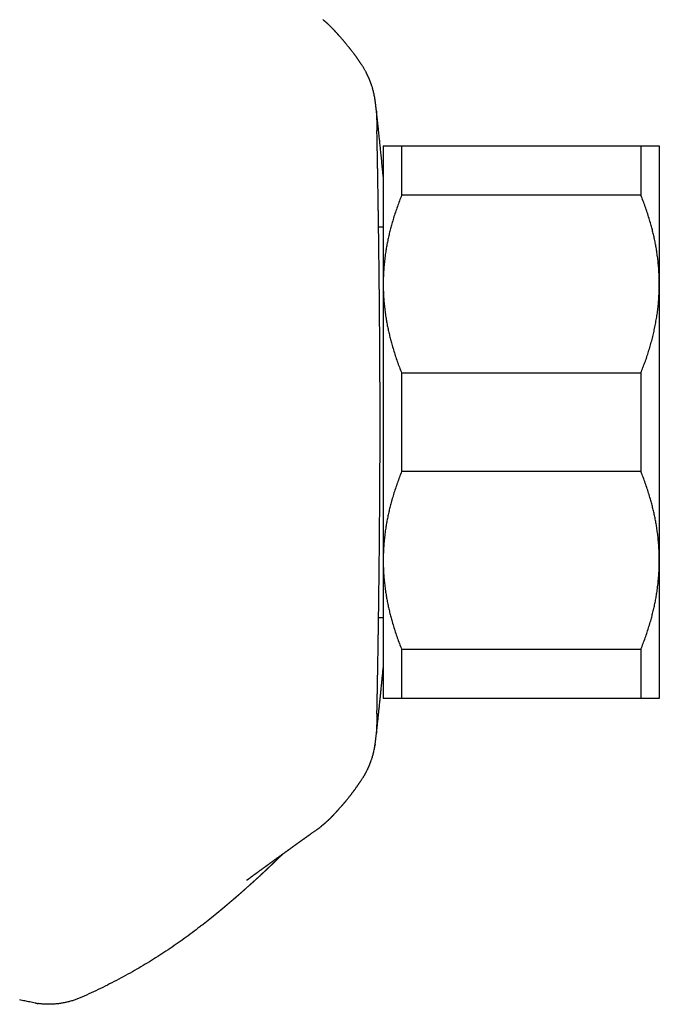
# Model space of a CAD drawing. Header units: millimetres. Extents: x 8 to 755, y 12 to 444.
# Tile 3 of 44: x 177 to 212, y 355 to 408. Entities that reach past the tile are written whole.
import ezdxf

# ---------------------------------------------------------------- set-up
doc = ezdxf.new("R2010")
doc.units = ezdxf.units.MM

msp = doc.modelspace()

# ---------------------------------------------------------------- linework, layer by layer
at = {"color": 7, "linetype": 'Continuous', "lineweight": 30}
for p, q in [((194.242, 407.734), (194.233, 407.745)), ((195.738, 405.874), (195.739, 405.873)), ((196.491, 403.927), (196.482, 403.99)), ((196.569, 403.312), (196.491, 403.927)), ((196.569, 403.306), (196.491, 403.923)), ((196.934, 401.427), (196.934, 393.927)), ((197.934, 401.427), (197.934, 398.749)), ((197.934, 401.427), (210.934, 401.427)), ((210.934, 401.427), (210.934, 398.749)), ((211.934, 401.427), (211.934, 393.927)), ((210.934, 398.749), (197.934, 398.749)), ((196.934, 397.027), (196.682, 397.027)), ((196.934, 397.027), (196.682, 397.027)), ((196.934, 393.927), (196.934, 378.927)), ((211.934, 393.927), (211.934, 378.927)), ((197.934, 389.105), (197.934, 383.749)), ((197.934, 389.105), (210.934, 389.105)), ((210.934, 389.105), (210.934, 383.749)), ((210.934, 383.749), (197.934, 383.749)), ((196.934, 378.927), (196.934, 371.427)), ((211.934, 378.927), (211.934, 371.427)), ((196.682, 375.827), (196.934, 375.827)), ((196.682, 375.827), (196.934, 375.827)), ((197.934, 374.105), (210.934, 374.105)), ((197.934, 374.105), (197.934, 371.427)), ((210.934, 374.105), (210.934, 371.427)), ((210.934, 371.427), (197.934, 371.427)), ((196.491, 368.931), (196.569, 369.548)), ((196.491, 368.927), (196.569, 369.543)), ((196.491, 368.927), (196.479, 368.851)), ((195.738, 366.981), (195.738, 366.981)), ((193.21, 364.23), (193.206, 364.227)), ((193.21, 364.23), (193.206, 364.227)), ((180.416, 355.159), (180.424, 355.163)), ((180.427, 355.164), (180.427, 355.164)), ((178.062, 354.891), (178.024, 354.897))]:
    msp.add_line(p, q, dxfattribs=at)
for points, knots in [([(194.245, 407.737), (194.242, 407.74), (194.236, 407.746), (194.227, 407.756), (194.218, 407.765), (194.207, 407.776), (194.194, 407.79), (194.177, 407.807), (194.16, 407.826), (194.142, 407.844), (194.125, 407.86), (194.111, 407.875), (194.097, 407.888), (194.081, 407.905), (194.06, 407.925), (194.034, 407.95), (194.007, 407.976), (193.977, 408.005), (193.948, 408.032), (193.922, 408.056), (193.899, 408.076), (193.877, 408.096), (193.855, 408.116), (193.833, 408.136), (193.811, 408.155), (193.787, 408.176), (193.763, 408.197), (193.742, 408.215), (193.723, 408.231), (193.705, 408.246), (193.684, 408.264), (193.668, 408.276), (193.66, 408.283)], [0, 0, 0, 0, 0.014027, 0.034208, 0.049797, 0.06623, 0.092641, 0.123925, 0.155821, 0.189405, 0.218992, 0.243934, 0.267242, 0.290627, 0.332523, 0.37585, 0.423372, 0.476398, 0.530376, 0.572186, 0.608499, 0.645448, 0.682181, 0.717872, 0.755811, 0.793054, 0.83437, 0.873825, 0.897481, 0.926306, 0.960474, 1, 1, 1, 1]), ([(195.739, 405.874), (195.738, 405.875), (195.73, 405.886), (195.717, 405.906), (195.698, 405.933), (195.682, 405.956), (195.667, 405.978), (195.654, 405.997), (195.64, 406.017), (195.623, 406.041), (195.602, 406.071), (195.58, 406.104), (195.558, 406.135), (195.538, 406.163), (195.517, 406.192), (195.495, 406.223), (195.469, 406.259), (195.443, 406.295), (195.416, 406.331), (195.39, 406.367), (195.362, 406.405), (195.332, 406.446), (195.298, 406.49), (195.264, 406.536), (195.23, 406.58), (195.199, 406.621), (195.172, 406.655), (195.148, 406.687), (195.123, 406.719), (195.093, 406.757), (195.057, 406.801), (195.02, 406.848), (194.982, 406.895), (194.945, 406.941), (194.908, 406.985), (194.875, 407.026), (194.847, 407.059), (194.824, 407.087), (194.803, 407.112), (194.78, 407.139), (194.753, 407.17), (194.721, 407.208), (194.686, 407.249), (194.649, 407.291), (194.613, 407.332), (194.579, 407.371), (194.547, 407.407), (194.522, 407.435), (194.504, 407.455), (194.492, 407.468), (194.481, 407.481), (194.468, 407.495), (194.452, 407.513), (194.431, 407.536), (194.406, 407.563), (194.38, 407.592), (194.355, 407.618), (194.335, 407.64), (194.318, 407.659), (194.305, 407.673), (194.293, 407.686), (194.279, 407.7), (194.261, 407.72), (194.246, 407.736), (194.237, 407.746), (194.235, 407.747)], [0, 0, 0, 0, 0.002223, 0.020969, 0.037075, 0.051567, 0.064596, 0.075713, 0.086502, 0.100076, 0.118515, 0.138408, 0.156155, 0.171772, 0.185752, 0.205166, 0.224056, 0.244064, 0.263871, 0.282642, 0.301569, 0.323349, 0.345912, 0.370816, 0.394464, 0.415305, 0.433334, 0.448106, 0.463289, 0.482665, 0.505475, 0.531121, 0.553268, 0.577181, 0.601106, 0.62166, 0.63876, 0.65241, 0.664261, 0.677466, 0.693795, 0.712946, 0.734981, 0.757552, 0.779012, 0.799349, 0.818543, 0.83532, 0.843339, 0.850351, 0.856356, 0.863151, 0.872782, 0.885257, 0.899375, 0.916774, 0.931163, 0.942604, 0.952306, 0.960703, 0.965651, 0.973398, 0.984112, 0.997801, 1, 1, 1, 1]), ([(196.491, 403.924), (196.485, 403.967), (196.473, 404.052), (196.451, 404.173), (196.428, 404.284), (196.404, 404.385), (196.38, 404.476), (196.357, 404.557), (196.336, 404.628), (196.316, 404.69), (196.299, 404.742), (196.285, 404.783), (196.274, 404.813), (196.267, 404.834), (196.261, 404.851), (196.256, 404.864), (196.251, 404.877), (196.245, 404.893), (196.237, 404.914), (196.227, 404.94), (196.215, 404.971), (196.202, 405.002), (196.189, 405.035), (196.175, 405.068), (196.161, 405.101), (196.146, 405.135), (196.132, 405.166), (196.121, 405.192), (196.111, 405.213), (196.104, 405.228), (196.098, 405.241), (196.093, 405.251), (196.087, 405.264), (196.079, 405.282), (196.067, 405.306), (196.052, 405.336), (196.034, 405.373), (196.012, 405.416), (195.986, 405.465), (195.956, 405.52), (195.922, 405.581), (195.883, 405.648), (195.84, 405.719), (195.792, 405.795), (195.757, 405.847), (195.739, 405.874)], [0, 0, 0, 0, 0.058547, 0.11297, 0.163228, 0.209286, 0.251113, 0.288688, 0.321995, 0.351022, 0.375766, 0.396225, 0.40951, 0.420061, 0.42789, 0.43393, 0.441356, 0.450457, 0.461241, 0.478831, 0.497965, 0.517156, 0.536406, 0.556071, 0.575804, 0.595608, 0.614604, 0.630814, 0.641545, 0.650513, 0.657718, 0.663162, 0.669373, 0.678677, 0.691323, 0.707312, 0.726639, 0.749296, 0.775276, 0.804564, 0.837145, 0.873002, 0.912113, 0.954454, 1, 1, 1, 1]), ([(196.569, 403.312), (196.569, 403.311), (196.569, 403.31), (196.569, 403.302), (196.569, 403.289), (196.57, 403.27), (196.57, 403.246), (196.571, 403.217), (196.572, 403.183), (196.573, 403.143), (196.573, 403.098), (196.574, 403.047), (196.576, 402.992), (196.577, 402.931), (196.578, 402.865), (196.58, 402.794), (196.581, 402.718), (196.583, 402.636), (196.585, 402.55), (196.587, 402.458), (196.589, 402.362), (196.591, 402.294), (196.592, 402.26)], [0, 0, 0, 0, 0.049865, 0.099746, 0.149673, 0.199616, 0.24973, 0.299859, 0.350036, 0.400228, 0.450093, 0.499974, 0.5499, 0.599842, 0.649954, 0.700082, 0.750255, 0.800444, 0.850295, 0.900177, 0.950073, 1, 1, 1, 1]), ([(196.934, 399.762), (196.929, 399.822), (196.917, 399.944), (196.901, 400.122), (196.884, 400.296), (196.867, 400.468), (196.851, 400.638), (196.834, 400.805), (196.818, 400.967), (196.803, 401.124), (196.787, 401.277), (196.772, 401.424), (196.757, 401.566), (196.743, 401.703), (196.729, 401.835), (196.716, 401.961), (196.703, 402.082), (196.692, 402.188), (196.682, 402.28), (196.673, 402.361), (196.665, 402.438), (196.657, 402.511), (196.649, 402.581), (196.642, 402.648), (196.635, 402.711), (196.627, 402.78), (196.62, 402.851), (196.611, 402.925), (196.604, 402.992), (196.597, 403.052), (196.591, 403.107), (196.586, 403.157), (196.58, 403.203), (196.576, 403.242), (196.573, 403.273), (196.57, 403.295), (196.569, 403.308), (196.569, 403.31), (196.569, 403.31)], [0, 0, 0, 0, 0.026685, 0.053779, 0.080875, 0.107969, 0.136241, 0.164516, 0.192789, 0.221144, 0.249502, 0.277858, 0.306359, 0.334862, 0.363363, 0.391947, 0.420533, 0.449117, 0.470674, 0.49223, 0.513803, 0.535375, 0.556617, 0.577859, 0.599116, 0.620373, 0.650248, 0.680126, 0.710002, 0.73997, 0.769942, 0.799911, 0.834828, 0.86975, 0.904667, 0.939733, 0.974803, 1, 1, 1, 1]), ([(196.765, 386.427), (196.765, 386.562), (196.764, 386.834), (196.764, 387.241), (196.763, 387.647), (196.762, 388.054), (196.76, 388.46), (196.759, 388.865), (196.757, 389.266), (196.755, 389.67), (196.752, 390.078), (196.75, 390.49), (196.747, 390.899), (196.744, 391.289), (196.741, 391.659), (196.738, 392.009), (196.735, 392.357), (196.732, 392.701), (196.729, 393.025), (196.726, 393.327), (196.724, 393.609), (196.721, 393.888), (196.718, 394.162), (196.715, 394.432), (196.712, 394.724), (196.708, 395.036), (196.704, 395.367), (196.7, 395.694), (196.696, 396.016), (196.692, 396.328), (196.688, 396.63), (196.684, 396.924), (196.68, 397.212), (196.676, 397.495), (196.672, 397.757), (196.668, 398), (196.665, 398.225), (196.661, 398.445), (196.658, 398.659), (196.654, 398.868), (196.651, 399.092), (196.647, 399.328), (196.643, 399.576), (196.639, 399.817), (196.635, 400.05), (196.631, 400.284), (196.627, 400.516), (196.622, 400.747), (196.618, 400.968), (196.614, 401.18), (196.611, 401.384), (196.607, 401.579), (196.603, 401.765), (196.599, 401.941), (196.596, 402.107), (196.593, 402.209), (196.592, 402.26)], [0, 0, 0, 0, 0.019748, 0.039503, 0.059257, 0.079006, 0.098878, 0.11875, 0.13838, 0.158009, 0.178548, 0.199092, 0.219637, 0.240175, 0.258133, 0.276098, 0.294065, 0.312029, 0.329987, 0.34507, 0.360154, 0.375237, 0.39009, 0.404945, 0.419799, 0.438669, 0.457546, 0.476425, 0.495302, 0.514172, 0.532245, 0.550326, 0.568408, 0.586488, 0.604562, 0.619742, 0.634923, 0.650102, 0.665052, 0.680002, 0.694951, 0.713938, 0.732931, 0.751928, 0.770922, 0.789908, 0.810741, 0.831583, 0.852429, 0.873272, 0.894104, 0.915276, 0.936459, 0.957645, 0.978828, 1, 1, 1, 1]), ([(196.934, 401.427), (196.935, 401.427), (196.935, 401.427), (196.943, 401.427), (196.96, 401.427), (196.986, 401.427), (197.02, 401.427), (197.06, 401.427), (197.105, 401.427), (197.153, 401.427), (197.206, 401.427), (197.264, 401.427), (197.327, 401.427), (197.401, 401.427), (197.488, 401.427), (197.589, 401.427), (197.697, 401.427), (197.811, 401.427), (197.893, 401.427), (197.934, 401.427)], [0, 0, 0, 0, 0.031424, 0.094899, 0.158401, 0.221913, 0.285416, 0.348893, 0.402256, 0.455625, 0.508989, 0.561409, 0.613834, 0.666254, 0.732989, 0.799742, 0.866504, 0.933261, 1, 1, 1, 1]), ([(210.934, 401.427), (210.973, 401.427), (211.052, 401.427), (211.161, 401.427), (211.265, 401.427), (211.362, 401.427), (211.448, 401.427), (211.523, 401.427), (211.588, 401.427), (211.648, 401.427), (211.702, 401.427), (211.751, 401.427), (211.798, 401.427), (211.841, 401.427), (211.879, 401.427), (211.907, 401.427), (211.925, 401.427), (211.933, 401.427), (211.934, 401.427), (211.934, 401.427)], [0, 0, 0, 0, 0.063626, 0.127269, 0.190915, 0.254554, 0.318177, 0.37151, 0.424847, 0.47818, 0.530958, 0.583741, 0.636519, 0.702912, 0.769334, 0.835765, 0.902186, 0.968576, 1, 1, 1, 1]), ([(197.934, 398.749), (197.894, 398.647), (197.813, 398.443), (197.701, 398.135), (197.594, 397.826), (197.494, 397.514), (197.407, 397.218), (197.331, 396.938), (197.265, 396.673), (197.204, 396.408), (197.15, 396.144), (197.102, 395.879), (197.055, 395.59), (197.014, 395.278), (196.978, 394.941), (196.953, 394.603), (196.937, 394.265), (196.935, 394.04), (196.934, 393.927)], [0, 0, 0, 0, 0.065617, 0.131252, 0.19689, 0.262521, 0.328134, 0.383158, 0.438187, 0.493212, 0.547625, 0.602042, 0.656455, 0.725142, 0.793864, 0.862595, 0.931314, 1, 1, 1, 1]), ([(211.934, 393.927), (211.934, 393.983), (211.933, 394.143), (211.925, 394.407), (211.908, 394.718), (211.882, 395.029), (211.847, 395.339), (211.807, 395.632), (211.762, 395.908), (211.714, 396.167), (211.661, 396.423), (211.603, 396.677), (211.54, 396.929), (211.466, 397.202), (211.38, 397.497), (211.279, 397.813), (211.171, 398.127), (211.057, 398.439), (210.975, 398.646), (210.934, 398.749)], [0, 0, 0, 0, 0.034083, 0.097391, 0.160725, 0.224069, 0.287405, 0.350714, 0.403934, 0.457159, 0.510379, 0.562664, 0.614953, 0.667239, 0.733776, 0.800332, 0.866897, 0.933458, 1, 1, 1, 1]), ([(196.934, 393.927), (196.935, 393.871), (196.935, 393.711), (196.943, 393.448), (196.961, 393.136), (196.987, 392.825), (197.021, 392.515), (197.062, 392.222), (197.107, 391.946), (197.155, 391.688), (197.208, 391.431), (197.266, 391.177), (197.329, 390.926), (197.403, 390.652), (197.489, 390.357), (197.59, 390.042), (197.698, 389.728), (197.812, 389.415), (197.893, 389.209), (197.934, 389.105)], [0, 0, 0, 0, 0.034083, 0.097391, 0.160725, 0.224069, 0.287405, 0.350714, 0.403934, 0.457159, 0.510379, 0.562664, 0.614953, 0.667239, 0.733776, 0.800332, 0.866897, 0.933458, 1, 1, 1, 1]), ([(210.934, 389.105), (210.972, 389.201), (211.048, 389.392), (211.154, 389.68), (211.255, 389.97), (211.35, 390.262), (211.438, 390.555), (211.521, 390.851), (211.596, 391.149), (211.665, 391.449), (211.727, 391.753), (211.781, 392.06), (211.828, 392.368), (211.866, 392.677), (211.897, 392.988), (211.918, 393.301), (211.932, 393.614), (211.933, 393.823), (211.934, 393.927)], [0, 0, 0, 0, 0.061481, 0.12297, 0.184459, 0.245938, 0.307751, 0.369576, 0.4314, 0.493211, 0.556282, 0.61937, 0.682456, 0.745525, 0.809135, 0.872763, 0.936391, 1, 1, 1, 1]), ([(196.592, 370.601), (196.593, 370.649), (196.596, 370.745), (196.599, 370.901), (196.602, 371.066), (196.606, 371.241), (196.61, 371.424), (196.613, 371.616), (196.617, 371.817), (196.621, 372.028), (196.625, 372.251), (196.629, 372.486), (196.634, 372.73), (196.638, 372.973), (196.642, 373.214), (196.646, 373.45), (196.65, 373.693), (196.654, 373.943), (196.658, 374.185), (196.661, 374.418), (196.665, 374.641), (196.668, 374.868), (196.672, 375.097), (196.675, 375.329), (196.679, 375.586), (196.683, 375.87), (196.687, 376.181), (196.692, 376.498), (196.696, 376.82), (196.7, 377.142), (196.704, 377.463), (196.708, 377.783), (196.712, 378.107), (196.715, 378.435), (196.719, 378.749), (196.722, 379.049), (196.725, 379.334), (196.727, 379.619), (196.73, 379.906), (196.733, 380.193), (196.735, 380.509), (196.738, 380.853), (196.741, 381.228), (196.744, 381.605), (196.747, 381.985), (196.75, 382.371), (196.752, 382.763), (196.755, 383.161), (196.757, 383.561), (196.759, 383.963), (196.76, 384.368), (196.762, 384.776), (196.763, 385.188), (196.764, 385.6), (196.764, 386.013), (196.765, 386.289), (196.765, 386.427)], [0, 0, 0, 0, 0.019991, 0.039987, 0.059984, 0.079975, 0.100086, 0.120198, 0.140074, 0.159949, 0.180715, 0.201488, 0.22226, 0.243026, 0.261335, 0.279651, 0.297969, 0.316284, 0.334593, 0.349972, 0.365353, 0.380731, 0.395875, 0.411019, 0.426162, 0.445417, 0.46468, 0.483945, 0.503208, 0.522463, 0.540703, 0.55895, 0.5772, 0.595447, 0.613688, 0.629011, 0.644335, 0.659658, 0.674743, 0.689829, 0.704913, 0.724108, 0.743311, 0.762516, 0.781719, 0.800913, 0.820665, 0.840425, 0.860188, 0.879948, 0.899699, 0.919753, 0.939816, 0.959883, 0.979946, 1, 1, 1, 1]), ([(197.934, 383.749), (197.894, 383.647), (197.813, 383.443), (197.701, 383.135), (197.594, 382.826), (197.494, 382.514), (197.407, 382.218), (197.331, 381.938), (197.265, 381.673), (197.204, 381.408), (197.15, 381.144), (197.102, 380.879), (197.055, 380.59), (197.014, 380.278), (196.978, 379.941), (196.953, 379.603), (196.937, 379.265), (196.935, 379.04), (196.934, 378.927)], [0, 0, 0, 0, 0.065617, 0.131252, 0.19689, 0.262521, 0.328134, 0.383158, 0.438187, 0.493212, 0.547625, 0.602042, 0.656455, 0.725142, 0.793864, 0.862595, 0.931314, 1, 1, 1, 1]), ([(211.934, 378.927), (211.934, 378.983), (211.933, 379.143), (211.925, 379.407), (211.908, 379.718), (211.882, 380.029), (211.847, 380.339), (211.807, 380.632), (211.762, 380.908), (211.714, 381.167), (211.661, 381.423), (211.603, 381.677), (211.54, 381.929), (211.466, 382.202), (211.38, 382.497), (211.279, 382.813), (211.171, 383.127), (211.057, 383.439), (210.975, 383.646), (210.934, 383.749)], [0, 0, 0, 0, 0.034083, 0.097391, 0.160725, 0.224069, 0.287405, 0.350714, 0.403934, 0.457159, 0.510379, 0.562664, 0.614953, 0.667239, 0.733776, 0.800332, 0.866897, 0.933458, 1, 1, 1, 1]), ([(196.934, 378.927), (196.935, 378.871), (196.935, 378.711), (196.943, 378.448), (196.961, 378.136), (196.987, 377.825), (197.021, 377.515), (197.062, 377.222), (197.107, 376.946), (197.155, 376.688), (197.208, 376.431), (197.266, 376.177), (197.329, 375.926), (197.403, 375.652), (197.489, 375.357), (197.59, 375.042), (197.698, 374.728), (197.812, 374.415), (197.893, 374.209), (197.934, 374.105)], [0, 0, 0, 0, 0.0340829, 0.0973908, 0.1607248, 0.2240686, 0.2874046, 0.350714, 0.403934, 0.4571588, 0.5103792, 0.5626641, 0.6149532, 0.6672386, 0.7337764, 0.8003325, 0.8668972, 0.9334582, 1, 1, 1, 1]), ([(210.934, 374.105), (210.975, 374.207), (211.055, 374.411), (211.168, 374.719), (211.275, 375.029), (211.374, 375.34), (211.461, 375.636), (211.538, 375.917), (211.604, 376.181), (211.664, 376.446), (211.719, 376.711), (211.767, 376.975), (211.813, 377.264), (211.855, 377.577), (211.89, 377.913), (211.915, 378.251), (211.931, 378.589), (211.933, 378.814), (211.934, 378.927)], [0, 0, 0, 0, 0.065617, 0.131252, 0.19689, 0.262521, 0.328134, 0.383158, 0.438187, 0.493212, 0.547625, 0.602042, 0.656455, 0.725142, 0.793864, 0.862595, 0.931314, 1, 1, 1, 1]), ([(196.569, 369.543), (196.569, 369.543), (196.569, 369.544), (196.57, 369.553), (196.571, 369.567), (196.573, 369.586), (196.576, 369.61), (196.579, 369.638), (196.582, 369.667), (196.585, 369.697), (196.589, 369.729), (196.593, 369.765), (196.597, 369.803), (196.602, 369.844), (196.607, 369.888), (196.613, 369.941), (196.62, 370.006), (196.628, 370.082), (196.637, 370.165), (196.647, 370.253), (196.657, 370.348), (196.668, 370.449), (196.68, 370.556), (196.692, 370.671), (196.705, 370.791), (196.719, 370.918), (196.733, 371.051), (196.746, 371.178), (196.758, 371.298), (196.77, 371.41), (196.782, 371.525), (196.794, 371.643), (196.806, 371.763), (196.818, 371.886), (196.831, 372.012), (196.845, 372.159), (196.862, 372.329), (196.881, 372.523), (196.9, 372.723), (196.918, 372.913), (196.929, 373.038), (196.934, 373.093)], [0, 0, 0, 0, 0.02734, 0.054682, 0.082023, 0.109435, 0.13685, 0.164262, 0.184926, 0.205589, 0.226266, 0.246943, 0.267332, 0.287721, 0.308124, 0.328527, 0.357075, 0.385626, 0.414174, 0.442806, 0.47144, 0.500072, 0.529403, 0.558736, 0.588067, 0.61749, 0.646915, 0.676337, 0.698537, 0.720736, 0.742953, 0.765171, 0.787022, 0.808874, 0.830743, 0.852611, 0.883504, 0.9144, 0.945292, 0.976297, 1, 1, 1, 1]), ([(197.934, 371.427), (197.895, 371.427), (197.817, 371.427), (197.707, 371.427), (197.603, 371.427), (197.506, 371.427), (197.421, 371.427), (197.346, 371.427), (197.28, 371.427), (197.22, 371.427), (197.166, 371.427), (197.117, 371.427), (197.07, 371.427), (197.027, 371.427), (196.99, 371.427), (196.962, 371.427), (196.943, 371.427), (196.935, 371.427), (196.935, 371.427), (196.934, 371.427)], [0, 0, 0, 0, 0.0636262, 0.1272689, 0.1909151, 0.2545538, 0.3181766, 0.3715098, 0.4248468, 0.4781795, 0.5309582, 0.5837412, 0.6365195, 0.7029115, 0.769334, 0.8357655, 0.9021857, 0.9685758, 1, 1, 1, 1]), ([(211.934, 371.427), (211.934, 371.427), (211.933, 371.427), (211.926, 371.427), (211.909, 371.427), (211.883, 371.427), (211.849, 371.427), (211.808, 371.427), (211.763, 371.427), (211.715, 371.427), (211.662, 371.427), (211.604, 371.427), (211.541, 371.427), (211.467, 371.427), (211.381, 371.427), (211.28, 371.427), (211.172, 371.427), (211.057, 371.427), (210.975, 371.427), (210.934, 371.427)], [0, 0, 0, 0, 0.0314242, 0.0948994, 0.1584011, 0.2219125, 0.285416, 0.3488928, 0.4022563, 0.4556247, 0.5089887, 0.561409, 0.6138335, 0.6662543, 0.7329888, 0.7997418, 0.8665035, 0.9332614, 1, 1, 1, 1]), ([(196.592, 370.601), (196.591, 370.56), (196.589, 370.478), (196.586, 370.363), (196.584, 370.256), (196.582, 370.154), (196.58, 370.059), (196.578, 369.97), (196.576, 369.89), (196.575, 369.818), (196.573, 369.754), (196.572, 369.698), (196.571, 369.651), (196.57, 369.612), (196.57, 369.581), (196.569, 369.559), (196.569, 369.545), (196.569, 369.544), (196.569, 369.543)], [0, 0, 0, 0, 0.059979, 0.12001, 0.180068, 0.24018, 0.30275, 0.36535, 0.428041, 0.490763, 0.5537, 0.616331, 0.678993, 0.741348, 0.805927, 0.870539, 0.935252, 1, 1, 1, 1]), ([(195.738, 366.98), (195.752, 367), (195.778, 367.039), (195.814, 367.095), (195.844, 367.143), (195.87, 367.185), (195.891, 367.221), (195.91, 367.253), (195.927, 367.283), (195.944, 367.313), (195.961, 367.344), (195.98, 367.378), (196.001, 367.417), (196.023, 367.461), (196.047, 367.507), (196.07, 367.554), (196.091, 367.598), (196.111, 367.641), (196.13, 367.682), (196.147, 367.721), (196.162, 367.756), (196.175, 367.786), (196.183, 367.806), (196.189, 367.819), (196.192, 367.827), (196.197, 367.838), (196.203, 367.854), (196.211, 367.874), (196.221, 367.9), (196.234, 367.933), (196.25, 367.974), (196.268, 368.024), (196.288, 368.081), (196.31, 368.145), (196.333, 368.217), (196.357, 368.296), (196.382, 368.383), (196.406, 368.478), (196.43, 368.581), (196.453, 368.691), (196.474, 368.809), (196.486, 368.891), (196.491, 368.933)], [0, 0, 0, 0, 0.033505, 0.063304, 0.089373, 0.111694, 0.130259, 0.14633, 0.163339, 0.178567, 0.195332, 0.214579, 0.236791, 0.26161, 0.288535, 0.314923, 0.340392, 0.364945, 0.388585, 0.411189, 0.432648, 0.450204, 0.463101, 0.468379, 0.472427, 0.478134, 0.486273, 0.496862, 0.509909, 0.525419, 0.54663, 0.571198, 0.599125, 0.630408, 0.66504, 0.703015, 0.744319, 0.788934, 0.836839, 0.888007, 0.942406, 1, 1, 1, 1]), ([(194.23, 365.102), (194.233, 365.105), (194.243, 365.115), (194.256, 365.13), (194.271, 365.146), (194.285, 365.161), (194.302, 365.178), (194.319, 365.197), (194.337, 365.216), (194.356, 365.236), (194.376, 365.259), (194.398, 365.282), (194.419, 365.305), (194.437, 365.325), (194.454, 365.344), (194.472, 365.364), (194.495, 365.389), (194.521, 365.418), (194.551, 365.452), (194.585, 365.491), (194.624, 365.534), (194.659, 365.575), (194.689, 365.61), (194.712, 365.635), (194.73, 365.657), (194.745, 365.675), (194.756, 365.688), (194.765, 365.698), (194.774, 365.708), (194.784, 365.72), (194.799, 365.738), (194.819, 365.762), (194.845, 365.792), (194.873, 365.826), (194.901, 365.86), (194.939, 365.906), (194.985, 365.963), (195.039, 366.03), (195.088, 366.092), (195.129, 366.144), (195.163, 366.188), (195.192, 366.225), (195.222, 366.264), (195.25, 366.301), (195.277, 366.336), (195.3, 366.367), (195.322, 366.396), (195.34, 366.42), (195.355, 366.44), (195.369, 366.459), (195.387, 366.483), (195.41, 366.515), (195.438, 366.552), (195.465, 366.59), (195.489, 366.624), (195.51, 366.653), (195.528, 366.677), (195.542, 366.698), (195.556, 366.717), (195.57, 366.737), (195.586, 366.76), (195.607, 366.79), (195.631, 366.825), (195.657, 366.862), (195.682, 366.898), (195.706, 366.932), (195.724, 366.959), (195.735, 366.975), (195.739, 366.981)], [0, 0, 0, 0, 0.005596, 0.016263, 0.023529, 0.0314, 0.040801, 0.051916, 0.061633, 0.072427, 0.084297, 0.097239, 0.110322, 0.12099, 0.129104, 0.139998, 0.152922, 0.168285, 0.186097, 0.206383, 0.229139, 0.254357, 0.269449, 0.283135, 0.294426, 0.303328, 0.309844, 0.314179, 0.319136, 0.325424, 0.333045, 0.346244, 0.362162, 0.380022, 0.397526, 0.414524, 0.450652, 0.484293, 0.515492, 0.544337, 0.563487, 0.58157, 0.601145, 0.623415, 0.638804, 0.655272, 0.671108, 0.683868, 0.693528, 0.70173, 0.713975, 0.731472, 0.753542, 0.774374, 0.792662, 0.808401, 0.821663, 0.833046, 0.842594, 0.853648, 0.867293, 0.88344, 0.905465, 0.927477, 0.949893, 0.970118, 0.989343, 1, 1, 1, 1]), ([(193.66, 364.571), (193.667, 364.577), (193.679, 364.586), (193.695, 364.6), (193.709, 364.612), (193.719, 364.621), (193.728, 364.628), (193.74, 364.638), (193.755, 364.651), (193.775, 364.668), (193.796, 364.686), (193.818, 364.706), (193.841, 364.726), (193.864, 364.746), (193.886, 364.766), (193.907, 364.785), (193.925, 364.802), (193.942, 364.817), (193.958, 364.832), (193.974, 364.847), (193.993, 364.865), (194.013, 364.884), (194.035, 364.905), (194.058, 364.927), (194.082, 364.951), (194.106, 364.975), (194.127, 364.995), (194.144, 365.013), (194.159, 365.028), (194.174, 365.043), (194.186, 365.055), (194.195, 365.065), (194.204, 365.075), (194.216, 365.087), (194.226, 365.097), (194.231, 365.103), (194.232, 365.104)], [0, 0, 0, 0, 0.031862, 0.058973, 0.081347, 0.098992, 0.112319, 0.125073, 0.156478, 0.188116, 0.224242, 0.261999, 0.303685, 0.339916, 0.377708, 0.415222, 0.448183, 0.475629, 0.502069, 0.529062, 0.563619, 0.59897, 0.636696, 0.678327, 0.723442, 0.767796, 0.808556, 0.836103, 0.863609, 0.891813, 0.916767, 0.929006, 0.945742, 0.96784, 0.995289, 1, 1, 1, 1]), ([(189.517, 361.564), (189.519, 361.566), (189.523, 361.569), (189.533, 361.576), (189.547, 361.586), (189.562, 361.597), (189.577, 361.609), (189.592, 361.619), (189.61, 361.632), (189.63, 361.647), (189.655, 361.665), (189.684, 361.686), (189.719, 361.712), (189.751, 361.736), (189.778, 361.755), (189.796, 361.768), (189.811, 361.779), (189.823, 361.788), (189.832, 361.795), (189.842, 361.802), (189.854, 361.81), (189.867, 361.82), (189.884, 361.833), (189.904, 361.847), (189.926, 361.863), (189.945, 361.877), (189.963, 361.89), (189.978, 361.901), (189.992, 361.911), (190.005, 361.92), (190.018, 361.93), (190.035, 361.943), (190.055, 361.957), (190.078, 361.974), (190.102, 361.991), (190.125, 362.008), (190.148, 362.025), (190.175, 362.044), (190.205, 362.066), (190.239, 362.091), (190.267, 362.111), (190.29, 362.128), (190.308, 362.141), (190.326, 362.154), (190.345, 362.168), (190.365, 362.183), (190.386, 362.198), (190.406, 362.213), (190.426, 362.227), (190.443, 362.239), (190.458, 362.251), (190.474, 362.262), (190.49, 362.274), (190.51, 362.288), (190.531, 362.303), (190.553, 362.319), (190.574, 362.335), (190.593, 362.348), (190.61, 362.361), (190.625, 362.371), (190.638, 362.381), (190.652, 362.391), (190.666, 362.401), (190.68, 362.412), (190.695, 362.422), (190.709, 362.432), (190.723, 362.443), (190.739, 362.454), (190.755, 362.466), (190.771, 362.478), (190.786, 362.489), (190.8, 362.499), (190.813, 362.508), (190.825, 362.517), (190.837, 362.525), (190.849, 362.534), (190.862, 362.544), (190.883, 362.559), (190.913, 362.581), (190.952, 362.609), (190.993, 362.639), (191.034, 362.668), (191.067, 362.692), (191.09, 362.709), (191.105, 362.72), (191.118, 362.729), (191.131, 362.738), (191.146, 362.75), (191.165, 362.763), (191.188, 362.78), (191.209, 362.795), (191.229, 362.81), (191.247, 362.823), (191.265, 362.835), (191.28, 362.847), (191.294, 362.857), (191.309, 362.868), (191.327, 362.88), (191.348, 362.895), (191.376, 362.916), (191.412, 362.942), (191.455, 362.973), (191.49, 362.998), (191.516, 363.017), (191.532, 363.029), (191.549, 363.041), (191.565, 363.052), (191.58, 363.063), (191.593, 363.073), (191.605, 363.081), (191.619, 363.091), (191.637, 363.104), (191.659, 363.12), (191.685, 363.139), (191.708, 363.156), (191.73, 363.171), (191.747, 363.183), (191.763, 363.195), (191.778, 363.206), (191.792, 363.216), (191.807, 363.227), (191.823, 363.238), (191.841, 363.251), (191.861, 363.266), (191.884, 363.282), (191.91, 363.301), (191.936, 363.319), (191.962, 363.338), (191.987, 363.356), (192.01, 363.373), (192.03, 363.387), (192.049, 363.401), (192.065, 363.413), (192.08, 363.423), (192.094, 363.433), (192.106, 363.441), (192.117, 363.45), (192.131, 363.459), (192.146, 363.47), (192.164, 363.483), (192.183, 363.497), (192.202, 363.511), (192.222, 363.525), (192.241, 363.538), (192.263, 363.554), (192.289, 363.573), (192.319, 363.594), (192.348, 363.615), (192.373, 363.633), (192.394, 363.648), (192.413, 363.661), (192.432, 363.676), (192.453, 363.69), (192.474, 363.705), (192.493, 363.719), (192.509, 363.73), (192.523, 363.74), (192.536, 363.75), (192.549, 363.759), (192.562, 363.768), (192.576, 363.779), (192.593, 363.791), (192.612, 363.804), (192.631, 363.818), (192.65, 363.832), (192.67, 363.846), (192.691, 363.86), (192.711, 363.875), (192.728, 363.887), (192.744, 363.898), (192.758, 363.908), (192.774, 363.919), (192.791, 363.932), (192.81, 363.945), (192.83, 363.96), (192.852, 363.975), (192.875, 363.991), (192.896, 364.007), (192.916, 364.021), (192.936, 364.035), (192.952, 364.046), (192.964, 364.055), (192.975, 364.063), (192.987, 364.071), (193.001, 364.081), (193.019, 364.094), (193.042, 364.11), (193.069, 364.13), (193.088, 364.143), (193.099, 364.151)], [0, 0, 0, 0, 0.002503, 0.006145, 0.010351, 0.014936, 0.019357, 0.023578, 0.0276, 0.034498, 0.041455, 0.048715, 0.060107, 0.071753, 0.077932, 0.083826, 0.088904, 0.091706, 0.094265, 0.097207, 0.100651, 0.104598, 0.109025, 0.115905, 0.12233, 0.128299, 0.133231, 0.137712, 0.141729, 0.145322, 0.14925, 0.153799, 0.160393, 0.167197, 0.174067, 0.181002, 0.187825, 0.194411, 0.204293, 0.214095, 0.224083, 0.229157, 0.234287, 0.239518, 0.24509, 0.251038, 0.256941, 0.263221, 0.26877, 0.27376, 0.278305, 0.282199, 0.286853, 0.292583, 0.29914, 0.305484, 0.311503, 0.317196, 0.321962, 0.326174, 0.329836, 0.333537, 0.337681, 0.342267, 0.345989, 0.34994, 0.35412, 0.358528, 0.363164, 0.367953, 0.372372, 0.376323, 0.379958, 0.383181, 0.386501, 0.389987, 0.393627, 0.397367, 0.408039, 0.419216, 0.430768, 0.442373, 0.453785, 0.458379, 0.462418, 0.465905, 0.469385, 0.473263, 0.478943, 0.485265, 0.492187, 0.497054, 0.502177, 0.507115, 0.511512, 0.515367, 0.51873, 0.524149, 0.529992, 0.53611, 0.547612, 0.559601, 0.571935, 0.576539, 0.581115, 0.585663, 0.590159, 0.59429, 0.597967, 0.601189, 0.604242, 0.609623, 0.615731, 0.622636, 0.630376, 0.635164, 0.640112, 0.644635, 0.648648, 0.652151, 0.65626, 0.660597, 0.665237, 0.670848, 0.677192, 0.684207, 0.691366, 0.698546, 0.705399, 0.711619, 0.717206, 0.722162, 0.72661, 0.730577, 0.734144, 0.737311, 0.740271, 0.743825, 0.747954, 0.752711, 0.758257, 0.763176, 0.768513, 0.773643, 0.778428, 0.786402, 0.794435, 0.802449, 0.809887, 0.814523, 0.819379, 0.824618, 0.83024, 0.835932, 0.841261, 0.845192, 0.848902, 0.85243, 0.855782, 0.859068, 0.862766, 0.867322, 0.872431, 0.877677, 0.882696, 0.887488, 0.89342, 0.898812, 0.903503, 0.907135, 0.910886, 0.914984, 0.919432, 0.924341, 0.929774, 0.93573, 0.941719, 0.947333, 0.952601, 0.95765, 0.9625, 0.96498, 0.967655, 0.970833, 0.974513, 0.978697, 0.984936, 0.992037, 1, 1, 1, 1]), ([(193.099, 364.151), (193.116, 364.163), (193.153, 364.189), (193.188, 364.214), (193.206, 364.226)], [0, 0, 0, 0, 0.477371, 1, 1, 1, 1]), ([(193.209, 364.229), (193.284, 364.282), (193.395, 364.362), (193.516, 364.455), (193.574, 364.502), (193.615, 364.534), (193.642, 364.556), (193.659, 364.57)], [0, 0, 0, 0, 0.484777, 0.72153, 0.812898, 0.878326, 1, 1, 1, 1]), ([(187.14, 359.163), (187.14, 359.163), (187.141, 359.164), (187.144, 359.166), (187.146, 359.168), (187.148, 359.17), (187.151, 359.172), (187.154, 359.174), (187.157, 359.176), (187.16, 359.178), (187.163, 359.181), (187.166, 359.183), (187.169, 359.186), (187.172, 359.188), (187.176, 359.191), (187.179, 359.194), (187.182, 359.196), (187.185, 359.199), (187.189, 359.201), (187.192, 359.203), (187.194, 359.206), (187.197, 359.208), (187.2, 359.21), (187.202, 359.212), (187.204, 359.214), (187.207, 359.215), (187.209, 359.217), (187.21, 359.218), (187.212, 359.22), (187.214, 359.221), (187.215, 359.222), (187.216, 359.223), (187.217, 359.224), (187.218, 359.224), (187.219, 359.225), (187.22, 359.226), (187.222, 359.228), (187.225, 359.23), (187.228, 359.232), (187.232, 359.235), (187.237, 359.239), (187.243, 359.244), (187.25, 359.25), (187.258, 359.256), (187.266, 359.263), (187.274, 359.269), (187.282, 359.275), (187.29, 359.281), (187.298, 359.288), (187.307, 359.295), (187.317, 359.303), (187.328, 359.311), (187.338, 359.319), (187.347, 359.327), (187.356, 359.334), (187.364, 359.34), (187.372, 359.347), (187.381, 359.353), (187.39, 359.361), (187.399, 359.368), (187.409, 359.376), (187.418, 359.383), (187.426, 359.39), (187.434, 359.396), (187.44, 359.401), (187.446, 359.406), (187.451, 359.409), (187.455, 359.413), (187.46, 359.417), (187.466, 359.422), (187.472, 359.427), (187.479, 359.432), (187.487, 359.439), (187.497, 359.446), (187.506, 359.454), (187.516, 359.462), (187.525, 359.469), (187.533, 359.476), (187.542, 359.483), (187.551, 359.49), (187.56, 359.497), (187.568, 359.504), (187.578, 359.512), (187.588, 359.52), (187.6, 359.529), (187.611, 359.538), (187.62, 359.546), (187.629, 359.553), (187.636, 359.558), (187.642, 359.563), (187.648, 359.568), (187.655, 359.574), (187.662, 359.579), (187.668, 359.585), (187.675, 359.59), (187.681, 359.595), (187.687, 359.6), (187.693, 359.605), (187.698, 359.609), (187.703, 359.613), (187.708, 359.617), (187.714, 359.622), (187.721, 359.628), (187.729, 359.634), (187.737, 359.64), (187.745, 359.647), (187.754, 359.654), (187.763, 359.661), (187.772, 359.669), (187.78, 359.675), (187.787, 359.681), (187.793, 359.686), (187.798, 359.69), (187.802, 359.693), (187.806, 359.696), (187.81, 359.7), (187.816, 359.705), (187.822, 359.71), (187.829, 359.716), (187.836, 359.721), (187.842, 359.726), (187.847, 359.731), (187.852, 359.734), (187.856, 359.737), (187.859, 359.74), (187.862, 359.743), (187.867, 359.746), (187.872, 359.751), (187.879, 359.757), (187.887, 359.763), (187.895, 359.77), (187.903, 359.776), (187.91, 359.782), (187.917, 359.788), (187.925, 359.794), (187.932, 359.8), (187.938, 359.805), (187.944, 359.81), (187.949, 359.814), (187.954, 359.818), (187.958, 359.821), (187.961, 359.824), (187.965, 359.827), (187.968, 359.83), (187.973, 359.833), (187.978, 359.838), (187.983, 359.842), (187.99, 359.847), (187.997, 359.854), (188.005, 359.86), (188.013, 359.867), (188.02, 359.873), (188.027, 359.878), (188.033, 359.884), (188.04, 359.889), (188.046, 359.894), (188.052, 359.899), (188.058, 359.904), (188.065, 359.909), (188.072, 359.915), (188.08, 359.922), (188.089, 359.93), (188.099, 359.937), (188.106, 359.944), (188.112, 359.949), (188.117, 359.953), (188.121, 359.956), (188.125, 359.96), (188.13, 359.963), (188.135, 359.968), (188.14, 359.972), (188.147, 359.977), (188.153, 359.983), (188.161, 359.989), (188.168, 359.995), (188.175, 360.001), (188.181, 360.006), (188.186, 360.01), (188.19, 360.014), (188.194, 360.017), (188.197, 360.019), (188.2, 360.022), (188.203, 360.025), (188.208, 360.028), (188.214, 360.033), (188.221, 360.039), (188.229, 360.046), (188.238, 360.054), (188.247, 360.061), (188.258, 360.07), (188.269, 360.08), (188.282, 360.09), (188.293, 360.1), (188.304, 360.108), (188.313, 360.116), (188.323, 360.124), (188.332, 360.132), (188.342, 360.14), (188.35, 360.147), (188.357, 360.153), (188.364, 360.159), (188.371, 360.165), (188.379, 360.172), (188.388, 360.179), (188.398, 360.187), (188.409, 360.197), (188.422, 360.207), (188.434, 360.218), (188.446, 360.228), (188.457, 360.237), (188.468, 360.246), (188.478, 360.255), (188.487, 360.263), (188.496, 360.27), (188.504, 360.277), (188.512, 360.283), (188.519, 360.289), (188.526, 360.295), (188.533, 360.302), (188.541, 360.309), (188.55, 360.316), (188.558, 360.323), (188.566, 360.329), (188.573, 360.335), (188.581, 360.342), (188.59, 360.35), (188.6, 360.358), (188.61, 360.366), (188.619, 360.374), (188.628, 360.382), (188.637, 360.39), (188.647, 360.398), (188.658, 360.407), (188.669, 360.417), (188.68, 360.426), (188.689, 360.434), (188.698, 360.442), (188.707, 360.449), (188.714, 360.455), (188.721, 360.462), (188.729, 360.468), (188.737, 360.476), (188.747, 360.483), (188.756, 360.492), (188.766, 360.5), (188.778, 360.51), (188.789, 360.52), (188.8, 360.529), (188.811, 360.538), (188.821, 360.547), (188.831, 360.556), (188.841, 360.564), (188.85, 360.572), (188.858, 360.579), (188.866, 360.586), (188.876, 360.594), (188.886, 360.603), (188.896, 360.612), (188.904, 360.619), (188.912, 360.625), (188.918, 360.631), (188.925, 360.637), (188.933, 360.643), (188.942, 360.652), (188.954, 360.661), (188.967, 360.673), (188.981, 360.685), (188.994, 360.697), (189.007, 360.708), (189.02, 360.719), (189.031, 360.729), (189.041, 360.738), (189.05, 360.745), (189.057, 360.751), (189.064, 360.757), (189.072, 360.764), (189.079, 360.77), (189.088, 360.778), (189.099, 360.787), (189.111, 360.798), (189.124, 360.809), (189.137, 360.821), (189.15, 360.832), (189.162, 360.843), (189.174, 360.853), (189.185, 360.863), (189.195, 360.872), (189.204, 360.88), (189.213, 360.887), (189.221, 360.894), (189.229, 360.901), (189.239, 360.91), (189.249, 360.919), (189.261, 360.93), (189.276, 360.942), (189.292, 360.956), (189.309, 360.971), (189.326, 360.986), (189.342, 361), (189.357, 361.014), (189.369, 361.024), (189.382, 361.036), (189.396, 361.048), (189.412, 361.062), (189.427, 361.075), (189.441, 361.088), (189.456, 361.101), (189.471, 361.115), (189.494, 361.135), (189.525, 361.162), (189.571, 361.204), (189.626, 361.252), (189.672, 361.293), (189.702, 361.32), (189.716, 361.333), (189.731, 361.346), (189.745, 361.359), (189.759, 361.372), (189.773, 361.384), (189.787, 361.397), (189.804, 361.412), (189.822, 361.428), (189.842, 361.446), (189.861, 361.464), (189.88, 361.481), (189.899, 361.498), (189.916, 361.513), (189.931, 361.527), (189.943, 361.538), (189.956, 361.55), (189.97, 361.562), (189.984, 361.575), (189.997, 361.587), (190.009, 361.598), (190.022, 361.61), (190.037, 361.623), (190.053, 361.638), (190.069, 361.653), (190.084, 361.667), (190.1, 361.681), (190.116, 361.696), (190.133, 361.712), (190.151, 361.728), (190.171, 361.746), (190.191, 361.765), (190.211, 361.783), (190.231, 361.801), (190.25, 361.819), (190.27, 361.838), (190.291, 361.856), (190.309, 361.874), (190.326, 361.889), (190.341, 361.903), (190.354, 361.915), (190.367, 361.927), (190.38, 361.939), (190.392, 361.951), (190.405, 361.963), (190.419, 361.976), (190.434, 361.989), (190.45, 362.004), (190.466, 362.02), (190.483, 362.035), (190.5, 362.051), (190.516, 362.066), (190.531, 362.08), (190.544, 362.093), (190.557, 362.105), (190.57, 362.116), (190.581, 362.127), (190.591, 362.136), (190.6, 362.145), (190.61, 362.154), (190.619, 362.163), (190.629, 362.172), (190.64, 362.182), (190.651, 362.193), (190.664, 362.205), (190.678, 362.218), (190.693, 362.232), (190.708, 362.247), (190.724, 362.261), (190.738, 362.275), (190.753, 362.289), (190.765, 362.301), (190.776, 362.311), (190.786, 362.32), (190.796, 362.329), (190.805, 362.338), (190.815, 362.347), (190.825, 362.357), (190.836, 362.368), (190.848, 362.379), (190.861, 362.392), (190.875, 362.405), (190.889, 362.418), (190.901, 362.43), (190.913, 362.441), (190.924, 362.452), (190.935, 362.462), (190.945, 362.472), (190.955, 362.481), (190.964, 362.49), (190.972, 362.498), (190.98, 362.505), (190.988, 362.513), (190.996, 362.521), (191.004, 362.528), (191.013, 362.537), (191.022, 362.546), (191.033, 362.556), (191.045, 362.567), (191.057, 362.579), (191.068, 362.59), (191.079, 362.601), (191.089, 362.611), (191.098, 362.619), (191.106, 362.626), (191.114, 362.634), (191.122, 362.642), (191.131, 362.651), (191.139, 362.659), (191.146, 362.665), (191.151, 362.671), (191.158, 362.677), (191.166, 362.685), (191.177, 362.695), (191.189, 362.706), (191.201, 362.719), (191.214, 362.731), (191.226, 362.743), (191.237, 362.754), (191.248, 362.764), (191.257, 362.773), (191.266, 362.782), (191.274, 362.79), (191.282, 362.797), (191.29, 362.805), (191.297, 362.812), (191.305, 362.82), (191.314, 362.829), (191.324, 362.839), (191.335, 362.849), (191.346, 362.86), (191.357, 362.871), (191.368, 362.881), (191.377, 362.891), (191.386, 362.899), (191.395, 362.908), (191.403, 362.916), (191.411, 362.924), (191.42, 362.933), (191.431, 362.943), (191.442, 362.954), (191.455, 362.967), (191.467, 362.979), (191.475, 362.986), (191.478, 362.989)], [0, 0, 0, 0, 0.007738, 0.015251, 0.02254, 0.029603, 0.036441, 0.043054, 0.049442, 0.056209, 0.062704, 0.068926, 0.074876, 0.080554, 0.08596, 0.091093, 0.095954, 0.100542, 0.104859, 0.108833, 0.112544, 0.115993, 0.119179, 0.121712, 0.12405, 0.126193, 0.128141, 0.129895, 0.131454, 0.132514, 0.13346, 0.134293, 0.135012, 0.135618, 0.13611, 0.136552, 0.137146, 0.138126, 0.139366, 0.140867, 0.142629, 0.144652, 0.147592, 0.150596, 0.153532, 0.156399, 0.159198, 0.161927, 0.16459, 0.168211, 0.171709, 0.175086, 0.178353, 0.181703, 0.184436, 0.187256, 0.190165, 0.193171, 0.19632, 0.199254, 0.202258, 0.205072, 0.207659, 0.210127, 0.212346, 0.214316, 0.215706, 0.217235, 0.218932, 0.220797, 0.22283, 0.225032, 0.227401, 0.230377, 0.233387, 0.236288, 0.23908, 0.241762, 0.244334, 0.247226, 0.249992, 0.252698, 0.255348, 0.258696, 0.261948, 0.265047, 0.267902, 0.270514, 0.272396, 0.274144, 0.276003, 0.278058, 0.280308, 0.282035, 0.283861, 0.285783, 0.287613, 0.289248, 0.290687, 0.291948, 0.293434, 0.295127, 0.297024, 0.299127, 0.301433, 0.303676, 0.30605, 0.308554, 0.311095, 0.313389, 0.315414, 0.317171, 0.318342, 0.319354, 0.320308, 0.321485, 0.322976, 0.324731, 0.326749, 0.328542, 0.33015, 0.331567, 0.332794, 0.33383, 0.334683, 0.33554, 0.336479, 0.338121, 0.339965, 0.342011, 0.344253, 0.346059, 0.347922, 0.349841, 0.351816, 0.35372, 0.355454, 0.356935, 0.358267, 0.359448, 0.360479, 0.361375, 0.362122, 0.363039, 0.364127, 0.365385, 0.366813, 0.368412, 0.370159, 0.372435, 0.37447, 0.376267, 0.377824, 0.379516, 0.381109, 0.382674, 0.384212, 0.385723, 0.387206, 0.388707, 0.390901, 0.393244, 0.395616, 0.397909, 0.39897, 0.400013, 0.401039, 0.402046, 0.403113, 0.404346, 0.405662, 0.407127, 0.408741, 0.410504, 0.412335, 0.413983, 0.415434, 0.416686, 0.41774, 0.418595, 0.419258, 0.419953, 0.420739, 0.421618, 0.423126, 0.424847, 0.426779, 0.428915, 0.431061, 0.433141, 0.436275, 0.439238, 0.442021, 0.444146, 0.446274, 0.448464, 0.450716, 0.452912, 0.454961, 0.456468, 0.457932, 0.45954, 0.461307, 0.463235, 0.465323, 0.468041, 0.470863, 0.473588, 0.476212, 0.478737, 0.481118, 0.483378, 0.48547, 0.487394, 0.489182, 0.490796, 0.492293, 0.493783, 0.495269, 0.49721, 0.499145, 0.501076, 0.502383, 0.503917, 0.505679, 0.507668, 0.509884, 0.511785, 0.513802, 0.515775, 0.517677, 0.519508, 0.52207, 0.524474, 0.526709, 0.528773, 0.530665, 0.532358, 0.533887, 0.535371, 0.536884, 0.538726, 0.540612, 0.542541, 0.544619, 0.546929, 0.549471, 0.551529, 0.553718, 0.555945, 0.558028, 0.559962, 0.561748, 0.563384, 0.564872, 0.566988, 0.569046, 0.571059, 0.573028, 0.57415, 0.575395, 0.576786, 0.578323, 0.580005, 0.582428, 0.5851, 0.587809, 0.590571, 0.593188, 0.59565, 0.597916, 0.599983, 0.601552, 0.602984, 0.60428, 0.605623, 0.607116, 0.608758, 0.610887, 0.613224, 0.615738, 0.618297, 0.620691, 0.623109, 0.625437, 0.62756, 0.62948, 0.631195, 0.632705, 0.634193, 0.635801, 0.637571, 0.639503, 0.641596, 0.644472, 0.647487, 0.650634, 0.65389, 0.657029, 0.65999, 0.662779, 0.66503, 0.667469, 0.670042, 0.672519, 0.674875, 0.67781, 0.680595, 0.683248, 0.690257, 0.697195, 0.708287, 0.719199, 0.721578, 0.724027, 0.726584, 0.72927, 0.731544, 0.733973, 0.73645, 0.738889, 0.742492, 0.74591, 0.749153, 0.752362, 0.755574, 0.758909, 0.760964, 0.763086, 0.765299, 0.767617, 0.77003, 0.7723, 0.774326, 0.77612, 0.778962, 0.781637, 0.784216, 0.786784, 0.789378, 0.792106, 0.794821, 0.797787, 0.801, 0.804349, 0.80773, 0.810947, 0.814023, 0.817213, 0.820574, 0.823911, 0.8264, 0.828737, 0.83089, 0.832902, 0.834899, 0.836918, 0.838968, 0.841164, 0.843515, 0.846031, 0.848664, 0.85136, 0.854057, 0.856754, 0.858893, 0.860999, 0.863069, 0.864999, 0.866737, 0.868264, 0.869738, 0.871208, 0.872674, 0.874178, 0.875816, 0.877618, 0.879587, 0.881737, 0.884028, 0.88645, 0.888805, 0.891072, 0.893258, 0.895192, 0.896863, 0.898342, 0.899798, 0.901239, 0.902665, 0.904162, 0.905838, 0.907692, 0.909734, 0.911973, 0.91387, 0.915787, 0.917591, 0.919285, 0.920866, 0.922481, 0.923933, 0.925221, 0.926412, 0.9276, 0.928785, 0.929967, 0.931216, 0.932383, 0.933774, 0.935388, 0.937207, 0.939027, 0.940792, 0.9424, 0.94387, 0.94517, 0.946302, 0.947264, 0.948626, 0.949985, 0.951356, 0.95217, 0.953, 0.953971, 0.955111, 0.956637, 0.95839, 0.960238, 0.962019, 0.963812, 0.965473, 0.966965, 0.968378, 0.969606, 0.970785, 0.971959, 0.973127, 0.974121, 0.975253, 0.976537, 0.977974, 0.979561, 0.98113, 0.982822, 0.984346, 0.985703, 0.986965, 0.988187, 0.989346, 0.990474, 0.991765, 0.993251, 0.994899, 0.996701, 0.998587, 1, 1, 1, 1]), ([(187.137, 359.162), (187.083, 359.119), (186.89, 358.966), (186.552, 358.71), (186.121, 358.393), (185.685, 358.085), (185.244, 357.784), (184.797, 357.491), (184.346, 357.206), (183.889, 356.929), (183.42, 356.655), (182.939, 356.387), (182.446, 356.123), (181.948, 355.868), (181.445, 355.623), (180.937, 355.387), (180.596, 355.237), (180.425, 355.163)], [0, 0, 0, 0, 0.026228, 0.094392, 0.162556, 0.230722, 0.298887, 0.367053, 0.435219, 0.503384, 0.571549, 0.64296, 0.714369, 0.785777, 0.857185, 0.928592, 1, 1, 1, 1]), ([(178.024, 354.897), (177.929, 354.915), (177.741, 354.951), (177.461, 355.007), (177.276, 355.044), (177.184, 355.062)], [0, 0, 0, 0, 0.33943, 0.672652, 1, 1, 1, 1]), ([(180.416, 355.159), (180.357, 355.135), (180.235, 355.084), (180.045, 355.02), (179.849, 354.964), (179.65, 354.917), (179.448, 354.879), (179.244, 354.852), (179.039, 354.834), (178.834, 354.826), (178.629, 354.828), (178.426, 354.841), (178.286, 354.854), (178.215, 354.865), (178.211, 354.866)], [0, 0, 0, 0, 0.085502, 0.175733, 0.26641, 0.357426, 0.44867, 0.540024, 0.631367, 0.722583, 0.813559, 0.904189, 0.994381, 1, 1, 1, 1]), ([(178.062, 354.89), (178.063, 354.89), (178.065, 354.889), (178.07, 354.888), (178.074, 354.888), (178.078, 354.887), (178.083, 354.887), (178.087, 354.886), (178.091, 354.886), (178.096, 354.885), (178.1, 354.884), (178.104, 354.884), (178.108, 354.883), (178.112, 354.883), (178.115, 354.882), (178.119, 354.882), (178.122, 354.881), (178.123, 354.881), (178.124, 354.881), (178.124, 354.881), (178.125, 354.881), (178.126, 354.881), (178.127, 354.88), (178.13, 354.88), (178.134, 354.879), (178.138, 354.878), (178.142, 354.878), (178.147, 354.877), (178.152, 354.876), (178.157, 354.875), (178.163, 354.874), (178.169, 354.873), (178.175, 354.872), (178.182, 354.87), (178.189, 354.869), (178.196, 354.868), (178.204, 354.867), (178.209, 354.866), (178.211, 354.866)], [0, 0, 0, 0, 0.068496, 0.131926, 0.19029, 0.24359, 0.291824, 0.334996, 0.373106, 0.402301, 0.427626, 0.449084, 0.466682, 0.480433, 0.490365, 0.496559, 0.498358, 0.499, 0.49928, 0.499547, 0.499814, 0.500096, 0.500746, 0.502566, 0.508809, 0.518791, 0.532593, 0.550242, 0.571752, 0.59713, 0.626379, 0.664552, 0.70779, 0.756093, 0.809465, 0.867906, 0.931418, 1, 1, 1, 1])]:
    msp.add_open_spline(points, degree=3, knots=knots, dxfattribs=at)

doc.saveas('drawing.dxf')
